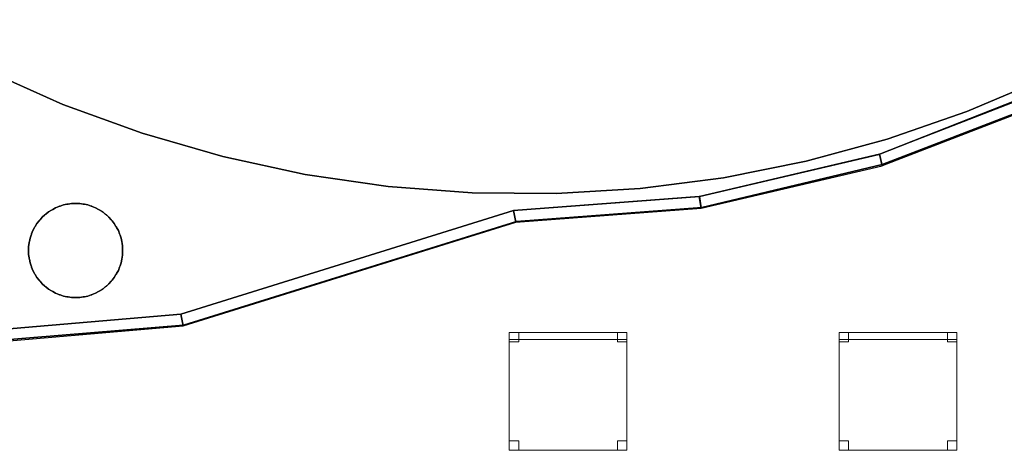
# Model space of a CAD drawing. Header units: metres. Extents: x 397.7 to 427.5, y 12.5 to 28.4.
# Tile 119 of 132: x 410.5 to 414.7, y 20.3 to 22.1. Entities that reach past the tile are written whole.
import ezdxf

# ---------------------------------------------------------------- set-up
doc = ezdxf.new("R2010")
doc.units = ezdxf.units.M
doc.layers.add('01_SUELOS', color=7, linetype='Continuous', lineweight=25, true_color=0x007f00)
for name, color, linetype, lineweight in [('02_MOBILIARIO', 7, 'Continuous', 18), ('A-COLS-____-MCUT', 7, 'Continuous', 18), ('A-COLS-____-OTLN', 7, 'Continuous', 18), ('A-DETL-____-MBND', 7, 'Continuous', 18), ('A-WALL-____-MCUT', 7, 'Continuous', 25), ('A-WALL-____-OTLN', 7, 'Continuous', 25)]:
    doc.layers.add(name, color=color, linetype=linetype, lineweight=lineweight)

# ---------------------------------------------------------------- blocks, each defined once
blk = doc.blocks.new('Family - Mampara P4-153740-07_CLI_AIGUA_P4')
at = {"layer": 'A-WALL-____-MCUT', "color": 253, "true_color": 0xaaaaaa}
for p, q in [((0.0054, 0.05), (0, 0)), ((1.4857, 0.05), (0.0054, 0.05)), ((1.48, 0), (1.4857, 0.05)), ((0, 0), (1.48, 0))]:
    blk.add_line(p, q, dxfattribs=at)
at = {"layer": 'A-WALL-____-OTLN', "color": 253, "true_color": 0xaaaaaa}
for p, q in [((0.0054, 0.05), (0, 0)), ((1.4857, 0.05), (0.0054, 0.05)), ((1.48, 0), (1.4857, 0.05)), ((0, 0), (1.48, 0))]:
    blk.add_line(p, q, dxfattribs=at)
at = {"layer": 'A-WALL-____-OTLN', "color": 253, "lineweight": 18, "true_color": 0xaaaaaa}
blk.add_line((0, 0), (1.48, 0), dxfattribs=at)
blk = doc.blocks.new('Family - Paviment PSC-153817-07_CLI_AIGUA_P4')
at = {"layer": '01_SUELOS', "color": 9, "true_color": 0xaad4aa}
for p, q in [((0.9464, 0.9587), (0.6198, 1.1037)), ((0.6198, 1.1037), (0.9464, 0.9587)), ((5.1147, 1.068), (4.7858, 0.9282)), ((4.7858, 0.9282), (5.1147, 1.068)), ((4.4115, 0.7465), (5.1432, 1.0353)), ((5.1432, 1.0353), (4.4115, 0.7465)), ((1.2821, 0.8364), (0.9464, 0.9587)), ((0.9464, 0.9587), (1.2821, 0.8364)), ((4.7858, 0.9282), (4.4482, 0.8112)), ((4.4482, 0.8112), (4.7858, 0.9282)), ((1.6254, 0.7373), (1.2821, 0.8364)), ((1.2821, 0.8364), (1.6254, 0.7373)), ((4.4482, 0.8112), (4.1033, 0.7176)), ((4.1033, 0.7176), (4.4482, 0.8112)), ((1.9747, 0.6618), (1.6254, 0.7373)), ((1.6254, 0.7373), (1.9747, 0.6618)), ((3.6496, 0.5682), (4.4115, 0.7465)), ((4.4115, 0.7465), (3.6496, 0.5682)), ((4.1033, 0.7176), (3.7529, 0.6477)), ((3.7529, 0.6477), (4.1033, 0.7176)), ((2.3283, 0.6103), (1.9747, 0.6618)), ((1.9747, 0.6618), (2.3283, 0.6103)), ((3.7529, 0.6477), (3.3985, 0.6018)), ((3.3985, 0.6018), (3.7529, 0.6477)), ((2.6846, 0.5831), (2.3283, 0.6103)), ((2.3283, 0.6103), (2.6846, 0.5831)), ((3.3985, 0.6018), (3.0419, 0.5803)), ((3.0419, 0.5803), (3.3985, 0.6018)), ((3.0419, 0.5803), (2.6846, 0.5831)), ((2.6846, 0.5831), (3.0419, 0.5803)), ((2.86, 0.5081), (3.6496, 0.5682)), ((3.6496, 0.5682), (2.86, 0.5081)), ((0.8738, 0.4936), (0.885, 0.5029)), ((0.885, 0.5029), (0.8738, 0.4936)), ((0.885, 0.5029), (0.8976, 0.5102)), ((0.8976, 0.5102), (0.885, 0.5029)), ((0.8976, 0.5102), (0.9, 0.5119)), ((0.9, 0.5119), (0.8976, 0.5102)), ((0.9, 0.5119), (0.9026, 0.5131)), ((0.9026, 0.5131), (0.9, 0.5119)), ((0.9026, 0.5131), (0.9153, 0.5204)), ((0.9153, 0.5204), (0.9026, 0.5131)), ((0.9153, 0.5204), (0.929, 0.5254)), ((0.929, 0.5254), (0.9153, 0.5204)), ((0.929, 0.5254), (0.9316, 0.5266)), ((0.9316, 0.5266), (0.929, 0.5254)), ((0.9316, 0.5266), (0.9344, 0.5274)), ((0.9344, 0.5274), (0.9316, 0.5266)), ((0.9344, 0.5274), (0.9481, 0.5324)), ((0.9481, 0.5324), (0.9344, 0.5274)), ((0.9481, 0.5324), (0.9625, 0.5349)), ((0.9625, 0.5349), (0.9481, 0.5324)), ((0.9625, 0.5349), (0.9653, 0.5356)), ((0.9653, 0.5356), (0.9625, 0.5349)), ((0.9653, 0.5356), (0.9682, 0.5359)), ((0.9682, 0.5359), (0.9653, 0.5356)), ((0.9682, 0.5359), (0.9825, 0.5384)), ((0.9825, 0.5384), (0.9682, 0.5359)), ((0.9825, 0.5384), (1.0175, 0.5384)), ((1.0175, 0.5384), (0.9825, 0.5384)), ((1.0175, 0.5384), (1.0318, 0.5359)), ((1.0318, 0.5359), (1.0175, 0.5384)), ((1.0318, 0.5359), (1.0347, 0.5356)), ((1.0347, 0.5356), (1.0318, 0.5359)), ((1.0347, 0.5356), (1.0375, 0.5349)), ((1.0375, 0.5349), (1.0347, 0.5356)), ((1.0375, 0.5349), (1.0519, 0.5324)), ((1.0519, 0.5324), (1.0375, 0.5349)), ((1.0519, 0.5324), (1.0656, 0.5274)), ((1.0656, 0.5274), (1.0519, 0.5324)), ((1.0656, 0.5274), (1.0684, 0.5266)), ((1.0684, 0.5266), (1.0656, 0.5274)), ((1.0684, 0.5266), (1.071, 0.5254)), ((1.071, 0.5254), (1.0684, 0.5266)), ((1.071, 0.5254), (1.0847, 0.5204)), ((1.0847, 0.5204), (1.071, 0.5254)), ((1.0847, 0.5204), (1.0974, 0.5131)), ((1.0974, 0.5131), (1.0847, 0.5204)), ((1.0974, 0.5131), (1.1, 0.5119)), ((1.1, 0.5119), (1.0974, 0.5131)), ((1.1, 0.5119), (1.1024, 0.5102)), ((1.1024, 0.5102), (1.1, 0.5119)), ((1.1024, 0.5102), (1.115, 0.5029)), ((1.115, 0.5029), (1.1024, 0.5102)), ((1.115, 0.5029), (1.1262, 0.4936)), ((1.1262, 0.4936), (1.115, 0.5029)), ((1.4467, 0.068), (2.86, 0.5081)), ((2.86, 0.5081), (1.4467, 0.068)), ((0.8358, 0.4537), (0.8451, 0.4649)), ((0.8451, 0.4649), (0.8358, 0.4537)), ((0.8451, 0.4649), (0.8468, 0.4672)), ((0.8468, 0.4672), (0.8451, 0.4649)), ((0.8468, 0.4672), (0.8489, 0.4693)), ((0.8489, 0.4693), (0.8468, 0.4672)), ((0.8489, 0.4693), (0.8582, 0.4805)), ((0.8582, 0.4805), (0.8489, 0.4693)), ((0.8582, 0.4805), (0.8694, 0.4898)), ((0.8694, 0.4898), (0.8582, 0.4805)), ((0.8694, 0.4898), (0.8714, 0.4919)), ((0.8714, 0.4919), (0.8694, 0.4898)), ((0.8714, 0.4919), (0.8738, 0.4936)), ((0.8738, 0.4936), (0.8714, 0.4919)), ((1.1262, 0.4936), (1.1286, 0.4919)), ((1.1286, 0.4919), (1.1262, 0.4936)), ((1.1286, 0.4919), (1.1306, 0.4898)), ((1.1306, 0.4898), (1.1286, 0.4919)), ((1.1306, 0.4898), (1.1418, 0.4805)), ((1.1418, 0.4805), (1.1306, 0.4898)), ((1.1418, 0.4805), (1.1511, 0.4693)), ((1.1511, 0.4693), (1.1418, 0.4805)), ((1.1511, 0.4693), (1.1532, 0.4672)), ((1.1532, 0.4672), (1.1511, 0.4693)), ((1.1532, 0.4672), (1.1549, 0.4649)), ((1.1549, 0.4649), (1.1532, 0.4672)), ((1.1549, 0.4649), (1.1642, 0.4537)), ((1.1642, 0.4537), (1.1549, 0.4649)), ((0.8133, 0.4097), (0.8183, 0.4234)), ((0.8183, 0.4234), (0.8133, 0.4097)), ((0.8183, 0.4234), (0.8256, 0.436)), ((0.8256, 0.436), (0.8183, 0.4234)), ((0.8256, 0.436), (0.8268, 0.4387)), ((0.8268, 0.4387), (0.8256, 0.436)), ((0.8268, 0.4387), (0.8285, 0.4411)), ((0.8285, 0.4411), (0.8268, 0.4387)), ((0.8285, 0.4411), (0.8358, 0.4537)), ((0.8358, 0.4537), (0.8285, 0.4411)), ((1.1642, 0.4537), (1.1715, 0.4411)), ((1.1715, 0.4411), (1.1642, 0.4537)), ((1.1715, 0.4411), (1.1732, 0.4387)), ((1.1732, 0.4387), (1.1715, 0.4411)), ((1.1732, 0.4387), (1.1744, 0.436)), ((1.1744, 0.436), (1.1732, 0.4387)), ((1.1744, 0.436), (1.1817, 0.4234)), ((1.1817, 0.4234), (1.1744, 0.436)), ((1.1817, 0.4234), (1.1867, 0.4097)), ((1.1867, 0.4097), (1.1817, 0.4234)), ((0.8038, 0.3762), (0.8063, 0.3906)), ((0.8063, 0.3906), (0.8038, 0.3762)), ((0.8063, 0.3906), (0.8113, 0.4043)), ((0.8113, 0.4043), (0.8063, 0.3906)), ((0.8113, 0.4043), (0.8121, 0.4071)), ((0.8121, 0.4071), (0.8113, 0.4043)), ((0.8121, 0.4071), (0.8133, 0.4097)), ((0.8133, 0.4097), (0.8121, 0.4071)), ((1.1867, 0.4097), (1.1879, 0.4071)), ((1.1879, 0.4071), (1.1867, 0.4097)), ((1.1879, 0.4071), (1.1887, 0.4043)), ((1.1887, 0.4043), (1.1879, 0.4071)), ((1.1887, 0.4043), (1.1937, 0.3906)), ((1.1937, 0.3906), (1.1887, 0.4043)), ((1.1937, 0.3906), (1.1962, 0.3762)), ((1.1962, 0.3762), (1.1937, 0.3906)), ((0.8003, 0.3562), (0.8028, 0.3705)), ((0.8028, 0.3705), (0.8003, 0.3562)), ((0.8003, 0.3212), (0.8003, 0.3562)), ((0.8003, 0.3562), (0.8003, 0.3212)), ((0.8028, 0.3705), (0.803, 0.3734)), ((0.803, 0.3734), (0.8028, 0.3705)), ((0.803, 0.3734), (0.8038, 0.3762)), ((0.8038, 0.3762), (0.803, 0.3734)), ((1.1962, 0.3762), (1.197, 0.3734)), ((1.197, 0.3734), (1.1962, 0.3762)), ((1.197, 0.3734), (1.1972, 0.3705)), ((1.1972, 0.3705), (1.197, 0.3734)), ((1.1972, 0.3705), (1.1997, 0.3562)), ((1.1997, 0.3562), (1.1972, 0.3705)), ((1.1997, 0.3562), (1.1997, 0.3212)), ((1.1997, 0.3212), (1.1997, 0.3562)), ((0.8028, 0.3069), (0.8003, 0.3212)), ((0.8003, 0.3212), (0.8028, 0.3069)), ((0.803, 0.304), (0.8028, 0.3069)), ((0.8028, 0.3069), (0.803, 0.304)), ((0.8038, 0.3011), (0.803, 0.304)), ((0.803, 0.304), (0.8038, 0.3011)), ((0.8063, 0.2868), (0.8038, 0.3011)), ((0.8038, 0.3011), (0.8063, 0.2868)), ((1.1962, 0.3011), (1.1937, 0.2868)), ((1.1937, 0.2868), (1.1962, 0.3011)), ((1.197, 0.304), (1.1962, 0.3011)), ((1.1962, 0.3011), (1.197, 0.304)), ((1.1972, 0.3069), (1.197, 0.304)), ((1.197, 0.304), (1.1972, 0.3069)), ((1.1997, 0.3212), (1.1972, 0.3069)), ((1.1972, 0.3069), (1.1997, 0.3212)), ((0.8113, 0.2731), (0.8063, 0.2868)), ((0.8063, 0.2868), (0.8113, 0.2731)), ((0.8121, 0.2703), (0.8113, 0.2731)), ((0.8113, 0.2731), (0.8121, 0.2703)), ((0.8133, 0.2676), (0.8121, 0.2703)), ((0.8121, 0.2703), (0.8133, 0.2676)), ((0.8183, 0.2539), (0.8133, 0.2676)), ((0.8133, 0.2676), (0.8183, 0.2539)), ((0.8256, 0.2413), (0.8183, 0.2539)), ((0.8183, 0.2539), (0.8256, 0.2413)), ((1.1817, 0.2539), (1.1744, 0.2413)), ((1.1744, 0.2413), (1.1817, 0.2539)), ((1.1867, 0.2676), (1.1817, 0.2539)), ((1.1817, 0.2539), (1.1867, 0.2676)), ((1.1879, 0.2703), (1.1867, 0.2676)), ((1.1867, 0.2676), (1.1879, 0.2703)), ((1.1887, 0.2731), (1.1879, 0.2703)), ((1.1879, 0.2703), (1.1887, 0.2731)), ((1.1937, 0.2868), (1.1887, 0.2731)), ((1.1887, 0.2731), (1.1937, 0.2868)), ((0.8268, 0.2387), (0.8256, 0.2413)), ((0.8256, 0.2413), (0.8268, 0.2387)), ((0.8285, 0.2363), (0.8268, 0.2387)), ((0.8268, 0.2387), (0.8285, 0.2363)), ((0.8358, 0.2237), (0.8285, 0.2363)), ((0.8285, 0.2363), (0.8358, 0.2237)), ((0.8451, 0.2125), (0.8358, 0.2237)), ((0.8358, 0.2237), (0.8451, 0.2125)), ((0.8468, 0.2101), (0.8451, 0.2125)), ((0.8451, 0.2125), (0.8468, 0.2101)), ((0.8489, 0.2081), (0.8468, 0.2101)), ((0.8468, 0.2101), (0.8489, 0.2081)), ((1.1532, 0.2101), (1.1511, 0.2081)), ((1.1511, 0.2081), (1.1532, 0.2101)), ((1.1549, 0.2125), (1.1532, 0.2101)), ((1.1532, 0.2101), (1.1549, 0.2125)), ((1.1642, 0.2237), (1.1549, 0.2125)), ((1.1549, 0.2125), (1.1642, 0.2237)), ((1.1715, 0.2363), (1.1642, 0.2237)), ((1.1642, 0.2237), (1.1715, 0.2363)), ((1.1732, 0.2387), (1.1715, 0.2363)), ((1.1715, 0.2363), (1.1732, 0.2387)), ((1.1744, 0.2413), (1.1732, 0.2387)), ((1.1732, 0.2387), (1.1744, 0.2413)), ((0.8582, 0.1969), (0.8489, 0.2081)), ((0.8489, 0.2081), (0.8582, 0.1969)), ((0.8694, 0.1875), (0.8582, 0.1969)), ((0.8582, 0.1969), (0.8694, 0.1875)), ((0.8714, 0.1855), (0.8694, 0.1875)), ((0.8694, 0.1875), (0.8714, 0.1855)), ((0.8738, 0.1838), (0.8714, 0.1855)), ((0.8714, 0.1855), (0.8738, 0.1838)), ((0.885, 0.1744), (0.8738, 0.1838)), ((0.8738, 0.1838), (0.885, 0.1744)), ((0.8976, 0.1672), (0.885, 0.1744)), ((0.885, 0.1744), (0.8976, 0.1672)), ((1.115, 0.1744), (1.1024, 0.1672)), ((1.1024, 0.1672), (1.115, 0.1744)), ((1.1262, 0.1838), (1.115, 0.1744)), ((1.115, 0.1744), (1.1262, 0.1838)), ((1.1286, 0.1855), (1.1262, 0.1838)), ((1.1262, 0.1838), (1.1286, 0.1855)), ((1.1306, 0.1875), (1.1286, 0.1855)), ((1.1286, 0.1855), (1.1306, 0.1875)), ((1.1418, 0.1969), (1.1306, 0.1875)), ((1.1306, 0.1875), (1.1418, 0.1969)), ((1.1511, 0.2081), (1.1418, 0.1969)), ((1.1418, 0.1969), (1.1511, 0.2081)), ((0.9, 0.1655), (0.8976, 0.1672)), ((0.8976, 0.1672), (0.9, 0.1655)), ((0.9026, 0.1642), (0.9, 0.1655)), ((0.9, 0.1655), (0.9026, 0.1642)), ((0.9153, 0.157), (0.9026, 0.1642)), ((0.9026, 0.1642), (0.9153, 0.157)), ((0.929, 0.152), (0.9153, 0.157)), ((0.9153, 0.157), (0.929, 0.152)), ((0.9316, 0.1507), (0.929, 0.152)), ((0.929, 0.152), (0.9316, 0.1507)), ((0.9344, 0.15), (0.9316, 0.1507)), ((0.9316, 0.1507), (0.9344, 0.15)), ((0.9481, 0.145), (0.9344, 0.15)), ((0.9344, 0.15), (0.9481, 0.145)), ((0.9625, 0.1425), (0.9481, 0.145)), ((0.9481, 0.145), (0.9625, 0.1425)), ((0.9653, 0.1417), (0.9625, 0.1425)), ((0.9625, 0.1425), (0.9653, 0.1417)), ((0.9682, 0.1415), (0.9653, 0.1417)), ((0.9653, 0.1417), (0.9682, 0.1415)), ((0.9825, 0.1389), (0.9682, 0.1415)), ((0.9682, 0.1415), (0.9825, 0.1389)), ((1.0175, 0.1389), (0.9825, 0.1389)), ((0.9825, 0.1389), (1.0175, 0.1389)), ((1.0318, 0.1415), (1.0175, 0.1389)), ((1.0175, 0.1389), (1.0318, 0.1415)), ((1.0347, 0.1417), (1.0318, 0.1415)), ((1.0318, 0.1415), (1.0347, 0.1417)), ((1.0375, 0.1425), (1.0347, 0.1417)), ((1.0347, 0.1417), (1.0375, 0.1425)), ((1.0519, 0.145), (1.0375, 0.1425)), ((1.0375, 0.1425), (1.0519, 0.145)), ((1.0656, 0.15), (1.0519, 0.145)), ((1.0519, 0.145), (1.0656, 0.15)), ((1.0684, 0.1507), (1.0656, 0.15)), ((1.0656, 0.15), (1.0684, 0.1507)), ((1.071, 0.152), (1.0684, 0.1507)), ((1.0684, 0.1507), (1.071, 0.152)), ((1.0847, 0.157), (1.071, 0.152)), ((1.071, 0.152), (1.0847, 0.157)), ((1.0974, 0.1642), (1.0847, 0.157)), ((1.0847, 0.157), (1.0974, 0.1642)), ((1.1, 0.1655), (1.0974, 0.1642)), ((1.0974, 0.1642), (1.1, 0.1655)), ((1.1024, 0.1672), (1.1, 0.1655)), ((1.1, 0.1655), (1.1024, 0.1672)), ((0.6526, 0), (1.4467, 0.068)), ((1.4467, 0.068), (0.6526, 0))]:
    blk.add_line(p, q, dxfattribs=at)
blk = doc.blocks.new('Family - Cadira d_Oficina_P4-153844-07_CLI_AIGUA_P4')
at = {"layer": 'A-DETL-____-MBND', "color": 253, "true_color": 0xaaaaaa}
for p, q in [((0, 0.47), (0, 0.5)), ((0, 0.5), (0.5, 0.5)), ((0.5, 0.5), (0, 0.5)), ((0, 0.5), (0, 0.47)), ((0, 0.46), (0, 0.5)), ((0, 0.5), (0.04, 0.5)), ((0.04, 0.5), (0, 0.5)), ((0, 0.5), (0, 0.46)), ((0, 0), (0, 0.5)), ((0, 0.5), (0.5, 0.5)), ((0.5, 0.5), (0, 0.5)), ((0, 0.5), (0, 0)), ((0.5, 0.47), (0, 0.47)), ((0, 0.47), (0.5, 0.47)), ((0.04, 0.5), (0.04, 0.46)), ((0.04, 0.46), (0.04, 0.5)), ((0.46, 0.46), (0.46, 0.5)), ((0.46, 0.5), (0.5, 0.5)), ((0.5, 0.5), (0.46, 0.5)), ((0.46, 0.5), (0.46, 0.46)), ((0.5, 0.5), (0.5, 0.47)), ((0.5, 0.47), (0.5, 0.5)), ((0.5, 0.5), (0.5, 0)), ((0.5, 0), (0.5, 0.5)), ((0.5, 0.5), (0.5, 0.46)), ((0.5, 0.46), (0.5, 0.5)), ((0.04, 0.46), (0, 0.46)), ((0, 0.46), (0.04, 0.46)), ((0.5, 0.46), (0.46, 0.46)), ((0.46, 0.46), (0.5, 0.46)), ((0, 0), (0, 0.04)), ((0, 0.04), (0.04, 0.04)), ((0.04, 0.04), (0, 0.04)), ((0, 0.04), (0, 0)), ((0.04, 0), (0, 0)), ((0, 0), (0.04, 0)), ((0.5, 0), (0, 0)), ((0, 0), (0.5, 0)), ((0.04, 0.04), (0.04, 0)), ((0.04, 0), (0.04, 0.04)), ((0.46, 0), (0.46, 0.04)), ((0.46, 0.04), (0.5, 0.04)), ((0.5, 0.04), (0.46, 0.04)), ((0.46, 0.04), (0.46, 0)), ((0.5, 0), (0.46, 0)), ((0.46, 0), (0.5, 0)), ((0.5, 0.04), (0.5, 0)), ((0.5, 0), (0.5, 0.04))]:
    blk.add_line(p, q, dxfattribs=at)
blk = doc.blocks.new('Family - Mampara P4-153919-07_CLI_AIGUA_P4')
at = {"layer": 'A-WALL-____-MCUT', "color": 253, "true_color": 0xaaaaaa}
for p, q in [((0.0052, 0.0495), (0, 0.0123)), ((1.5879, 0.05), (0.0018, 0.05)), ((0.0018, 0.05), (0.0052, 0.0495)), ((1.5786, 0), (1.5879, 0.05)), ((0, 0.0123), (0, 0)), ((0, 0), (1.5786, 0))]:
    blk.add_line(p, q, dxfattribs=at)
at = {"layer": 'A-WALL-____-OTLN', "color": 253, "true_color": 0xaaaaaa}
for p, q in [((0.0052, 0.0495), (0, 0.0123)), ((0.0018, 0.05), (0.0052, 0.0495)), ((1.5879, 0.05), (0.0018, 0.05)), ((1.5786, 0), (1.5879, 0.05)), ((0, 0.0123), (0, 0)), ((0, 0), (1.5786, 0))]:
    blk.add_line(p, q, dxfattribs=at)
at = {"layer": 'A-WALL-____-OTLN', "color": 253, "lineweight": 18, "true_color": 0xaaaaaa}
blk.add_line((0, 0), (1.5786, 0), dxfattribs=at)
blk = doc.blocks.new('Family - Mampara P4-153927-07_CLI_AIGUA_P4')
at = {"layer": 'A-WALL-____-MCUT', "color": 253, "true_color": 0xaaaaaa}
for p, q in [((0.0039, 0.05), (0, 0)), ((0.79, 0.05), (0.0039, 0.05)), ((0.79, 0), (0.79, 0.05)), ((0, 0), (0.79, 0))]:
    blk.add_line(p, q, dxfattribs=at)
at = {"layer": 'A-WALL-____-OTLN', "color": 253, "true_color": 0xaaaaaa}
for p, q in [((0.0039, 0.05), (0, 0)), ((0.79, 0.05), (0.0039, 0.05)), ((0.79, 0), (0.79, 0.05)), ((0, 0), (0.79, 0))]:
    blk.add_line(p, q, dxfattribs=at)
at = {"layer": 'A-WALL-____-OTLN', "color": 253, "lineweight": 18, "true_color": 0xaaaaaa}
blk.add_line((0, 0), (0.79, 0), dxfattribs=at)
blk = doc.blocks.new('Family - Mampara P4-154311-07_CLI_AIGUA_P4')
at = {"layer": 'A-WALL-____-MCUT', "color": 253, "true_color": 0xaaaaaa}
for p, q in [((0.7861, 0.05), (-0.0057, 0.05)), ((-0.0057, 0.05), (0, 0)), ((0.79, 0), (0.7861, 0.05)), ((0, 0), (0.0011, 0.0003)), ((0.0011, 0.0003), (0.0012, 0)), ((0.0012, 0), (0.79, 0))]:
    blk.add_line(p, q, dxfattribs=at)
at = {"layer": 'A-WALL-____-OTLN', "color": 253, "true_color": 0xaaaaaa}
for p, q in [((-0.0057, 0.05), (0, 0)), ((0.7861, 0.05), (-0.0057, 0.05)), ((0.79, 0), (0.7861, 0.05)), ((0, 0), (0.0011, 0.0003)), ((0.0011, 0.0003), (0.0012, 0)), ((0.0012, 0), (0.79, 0))]:
    blk.add_line(p, q, dxfattribs=at)
at = {"layer": 'A-WALL-____-OTLN', "color": 253, "lineweight": 18, "true_color": 0xaaaaaa}
blk.add_line((0, 0), (0.79, 0), dxfattribs=at)
blk = doc.blocks.new('Family - Cadira d_Oficina_P4-154367-07_CLI_AIGUA_P4')
at = {"layer": 'A-DETL-____-MBND', "color": 253, "true_color": 0xaaaaaa}
for p, q in [((0, 0.47), (0, 0.5)), ((0, 0.5), (0.5, 0.5)), ((0.5, 0.5), (0, 0.5)), ((0, 0.5), (0, 0.47)), ((0, 0.46), (0, 0.5)), ((0, 0.5), (0.04, 0.5)), ((0.04, 0.5), (0, 0.5)), ((0, 0.5), (0, 0.46)), ((0, 0), (0, 0.5)), ((0, 0.5), (0.5, 0.5)), ((0.5, 0.5), (0, 0.5)), ((0, 0.5), (0, 0)), ((0.5, 0.47), (0, 0.47)), ((0, 0.47), (0.5, 0.47)), ((0.04, 0.5), (0.04, 0.46)), ((0.04, 0.46), (0.04, 0.5)), ((0.46, 0.46), (0.46, 0.5)), ((0.46, 0.5), (0.5, 0.5)), ((0.5, 0.5), (0.46, 0.5)), ((0.46, 0.5), (0.46, 0.46)), ((0.5, 0.5), (0.5, 0.47)), ((0.5, 0.47), (0.5, 0.5)), ((0.5, 0.5), (0.5, 0)), ((0.5, 0), (0.5, 0.5)), ((0.5, 0.5), (0.5, 0.46)), ((0.5, 0.46), (0.5, 0.5)), ((0.04, 0.46), (0, 0.46)), ((0, 0.46), (0.04, 0.46)), ((0.5, 0.46), (0.46, 0.46)), ((0.46, 0.46), (0.5, 0.46)), ((0, 0), (0, 0.04)), ((0, 0.04), (0.04, 0.04)), ((0.04, 0.04), (0, 0.04)), ((0, 0.04), (0, 0)), ((0.04, 0), (0, 0)), ((0, 0), (0.04, 0)), ((0.5, 0), (0, 0)), ((0, 0), (0.5, 0)), ((0.04, 0.04), (0.04, 0)), ((0.04, 0), (0.04, 0.04)), ((0.46, 0), (0.46, 0.04)), ((0.46, 0.04), (0.5, 0.04)), ((0.5, 0.04), (0.46, 0.04)), ((0.46, 0.04), (0.46, 0)), ((0.5, 0), (0.46, 0)), ((0.46, 0), (0.5, 0)), ((0.5, 0.04), (0.5, 0)), ((0.5, 0), (0.5, 0.04))]:
    blk.add_line(p, q, dxfattribs=at)
blk = doc.blocks.new('Family - Mampara P4-154482-07_CLI_AIGUA_P4')
at = {"layer": 'A-WALL-____-MCUT', "color": 253, "true_color": 0xaaaaaa}
for p, q in [((0.0175, 0.05), (0, 0)), ((0.8146, 0.05), (0.0175, 0.05)), ((0.82, 0), (0.8146, 0.05)), ((0, 0), (0.82, 0))]:
    blk.add_line(p, q, dxfattribs=at)
at = {"layer": 'A-WALL-____-OTLN', "color": 253, "true_color": 0xaaaaaa}
for p, q in [((0.0175, 0.05), (0, 0)), ((0.8146, 0.05), (0.0175, 0.05)), ((0.82, 0), (0.8146, 0.05)), ((0, 0), (0.82, 0))]:
    blk.add_line(p, q, dxfattribs=at)
at = {"layer": 'A-WALL-____-OTLN', "color": 253, "lineweight": 18, "true_color": 0xaaaaaa}
blk.add_line((0, 0), (0.82, 0), dxfattribs=at)
blk = doc.blocks.new('Family - LONDR55-XX_ZZ-ARQ-CAA-M3D-Londres55-154484-07_CLI_AIGUA_P4')
at = {"layer": '01_SUELOS', "color": 9, "true_color": 0xaad4aa}
for p, q in [((17.351, 8.9607), (15.8779, 8.3935)), ((15.8779, 8.3935), (17.351, 8.9607)), ((15.8779, 8.3935), (15.1117, 8.2114)), ((15.1117, 8.2114), (15.8779, 8.3935)), ((15.1117, 8.2114), (14.3243, 8.1522)), ((14.3243, 8.1522), (15.1117, 8.2114)), ((14.3243, 8.1522), (12.9104, 7.7119)), ((12.9104, 7.7119), (14.3243, 8.1522)), ((12.9104, 7.7119), (12.0934, 7.6442)), ((12.0934, 7.6442), (12.9104, 7.7119))]:
    blk.add_line(p, q, dxfattribs=at)
blk = doc.blocks.new('Family - Pilar P4-154533-07_CLI_AIGUA_P4')
at = {"layer": 'A-COLS-____-MCUT', "color": 253, "true_color": 0xaaaaaa}
for start, end in [(360, 180), (180, 360)]:
    blk.add_arc((0.2, 0.2), 0.2, start, end, dxfattribs=at)
at = {"layer": 'A-COLS-____-OTLN', "color": 253, "true_color": 0xaaaaaa}
for start, end in [(360, 180), (180, 360)]:
    blk.add_arc((0.2, 0.2), 0.2, start, end, dxfattribs=at)
blk = doc.blocks.new('LONDR55-XX_ZZ-ARQ-CAA-M3D-Londres55_ifc-1-07_CLI_AIGUA_P4')
at = {"layer": '01_SUELOS', "color": 253, "lineweight": 18, "true_color": 0xaaaaaa}
for name, p in [('Family - LONDR55-XX_ZZ-ARQ-CAA-M3D-Londres55-154484-07_CLI_AIGUA_P4', (398.2952, 13.1106)), ('Family - Paviment PSC-153817-07_CLI_AIGUA_P4', (409.747, 20.8008))]:
    blk.add_blockref(name, p, dxfattribs=at)
at = {"layer": '02_MOBILIARIO', "color": 253, "lineweight": 18, "true_color": 0xaaaaaa}
for name, p in [('Family - Cadira d_Oficina_P4-154367-07_CLI_AIGUA_P4', (412.5892, 20.2909)), ('Family - Cadira d_Oficina_P4-153844-07_CLI_AIGUA_P4', (413.9904, 20.2909))]:
    blk.add_blockref(name, p, dxfattribs=at)
at = {"layer": 'A-COLS-____-OTLN', "color": 253, "lineweight": 18, "true_color": 0xaaaaaa}
blk.add_blockref('Family - Pilar P4-154533-07_CLI_AIGUA_P4', (410.547, 20.9395), dxfattribs=at)
at = {"layer": 'A-WALL-____-OTLN', "color": 253, "lineweight": 18, "true_color": 0xaaaaaa}
for name, p, rotation in [('Family - Mampara P4-153919-07_CLI_AIGUA_P4', (414.175, 21.5001), 21.14735677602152), ('Family - Mampara P4-153927-07_CLI_AIGUA_P4', (413.4042, 21.3195), 13.17041350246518), ('Family - Mampara P4-154311-07_CLI_AIGUA_P4', (412.6165, 21.2595), 4.355723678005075), ('Family - Mampara P4-153740-07_CLI_AIGUA_P4', (411.2034, 20.8195), 17.29540005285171), ('Family - Mampara P4-154482-07_CLI_AIGUA_P4', (410.3864, 20.7495), 4.897063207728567)]:
    blk.add_blockref(name, p, dxfattribs=dict(at, rotation=rotation))

msp = doc.modelspace()

# ---------------------------------------------------------------- block references
at = {"lineweight": 5}
msp.add_blockref('LONDR55-XX_ZZ-ARQ-CAA-M3D-Londres55_ifc-1-07_CLI_AIGUA_P4', (0, 0), dxfattribs=at)

doc.saveas('drawing.dxf')
